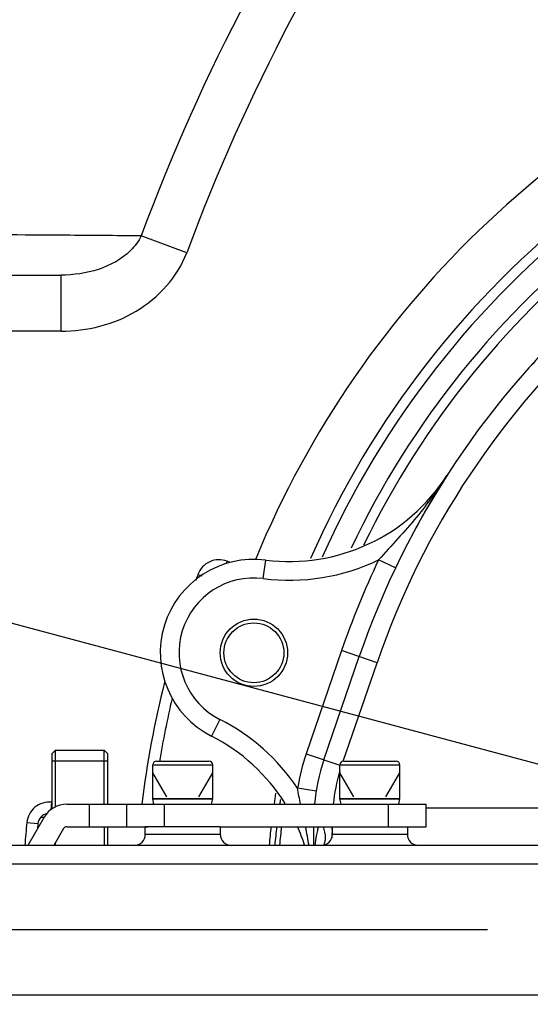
# Model space of a CAD drawing. Header units: millimetres. Extents: x 0 to 14268, y 0 to 10092.
# Tile 47 of 122: x 7218 to 7354, y 2454 to 2717. Entities that reach past the tile are written whole.
import ezdxf

# ---------------------------------------------------------------- set-up
doc = ezdxf.new("R2010")
doc.units = ezdxf.units.MM
doc.header["$LTSCALE"] = 784.74
doc.linetypes.add('CENTER', pattern=[0.6, 0.375, -0.075, 0.075, -0.075])
doc.layers.get('0').update_dxf_attribs({"linetype": 'CONTINUOUS'})
for name, color, linetype in [('204101000060_DXF_AXIS', 7, 'CONTINUOUS'), ('304103000035DXF_CONTINUOUS_LINE', 7, 'CONTINUOUS'), ('304103000190DXF_CONTINUOUS_LINE', 7, 'CONTINUOUS'), ('304105000427DXF_CONTINUOUS_LINE', 7, 'CONTINUOUS'), ('304107000043DXF_CONTINUOUS_LINE', 7, 'CONTINUOUS'), ('304301000309DXF_CONTINUOUS_LINE', 7, 'CONTINUOUS'), ('501023000201DXF_CONTINUOUS_LINE', 7, 'CONTINUOUS'), ('604006000005DXF_CONTINUOUS_LINE', 7, 'CONTINUOUS'), ('运动范围-新_DXF_CONTINUOUS_LINE', 7, 'CONTINUOUS'), ('运动范围-新_DXF_DIMENSION', 7, 'CONTINUOUS')]:
    doc.layers.add(name, color=color, linetype=linetype)
doc.styles.get("Standard").update_dxf_attribs({"font": 'txt', "width": 0.7})
doc.dimstyles.new('DIMSTYLE_1', dxfattribs={"dimtxt": 108, "dimasz": 72, "dimexe": 1, "dimexo": 0, "dimgap": 4.5, "dimtad": 0, "dimtih": 1, "dimtoh": 1, "dimdec": 1, "dimdsep": 46, "dimtxsty": 'Standard', "dimblk": '_FILLED', "dimblk1": '_FILLED', "dimblk2": '_FILLED', "dimcen": 0.09, "dimclrt": 5, "dimazin": 2, "dimtp": 0.5, "dimtm": 0.5, "dimtfac": 1, "dimtdec": 65535, "dimtofl": 0, "dimtmove": 0, "dimatfit": 3, "dimldrblk": '_FILLED', "dimfxl": 0, "dimtolj": 1, "dimarcsym": 0})

# ---------------------------------------------------------------- blocks, each defined once
blk = doc.blocks.new('*D1')
at = {"layer": '运动范围-新_DXF_DIMENSION', "color": 2, "linetype": 'Continuous', "transparency": 16777216}
for start, end in [(100.63351, 165), (0, 63.53964)]:
    blk.add_arc((7521.37, 2473.77), 625.52, start, end, dxfattribs=at)
for points in [[(6928.38, 2707.79), (6917.17, 2635.66), (6951.16, 2700.26)], [(8130.76, 2544.96), (8146.88, 2473.77), (8154.72, 2546.34)]]:
    blk.add_solid(points, dxfattribs=at)
blk = doc.blocks.new('_FILLED')
at = {"color": 0, "linetype": 'ByBlock'}
blk.add_solid([(0, 0), (-1, 0.1667), (-1, -0.1667)], dxfattribs=at)
blk = doc.blocks.new('*D2')
at = {"layer": '运动范围-新_DXF_DIMENSION', "color": 2, "linetype": 'Continuous', "transparency": 16777216}
for start, end in [(296.46036, 360), (195, 259.36649)]:
    blk.add_arc((7521.37, 2473.77), 625.52, start, end, dxfattribs=at)
for points in [[(8154.72, 2401.2), (8146.88, 2473.77), (8130.76, 2402.58)], [(6951.16, 2247.28), (6917.17, 2311.87), (6928.38, 2239.75)]]:
    blk.add_solid(points, dxfattribs=at)

msp = doc.modelspace()

# ---------------------------------------------------------------- linework, layer by layer
at = {"layer": '204101000060_DXF_AXIS', "color": 7, "linetype": 'CENTER'}
msp.add_line((7048.51, 2473.768), (9307.468, 2473.768), dxfattribs=at)
at = {"layer": '304103000035DXF_CONTINUOUS_LINE', "color": 9, "linetype": 'Continuous'}
for p, q in [((7262.465, 2654.749), (7250.282, 2659.258)), ((7228.875, 2633.768), (7228.875, 2648.768)), ((7228.875, 2633.768), (7205.318, 2633.768)), ((7273.208, 2572.247), (7272.928, 2571.518)), ((7274.062, 2571.918), (7273.208, 2572.247)), ((7265.432, 2568.732), (7266.467, 2568.348)), ((7226.339, 2507.795), (7226.125, 2505.764)), ((7219.738, 2502.394), (7222.725, 2502.111))]:
    msp.add_line(p, q, dxfattribs=at)
at = {"layer": '304103000035DXF_CONTINUOUS_LINE', "color": 7, "linetype": 'Continuous'}
for p, q in [((7201.092, 2648.768), (7228.873, 2648.768)), ((7223.423, 2503.768), (7224.362, 2503.768)), ((7241.383, 2496.268), (7241.383, 2501.268))]:
    msp.add_line(p, q, dxfattribs=at)
at = {"layer": '304103000035DXF_CONTINUOUS_LINE', "color": 9, "linetype": 'Continuous'}
for centre, radius, start, end in [((7751.383, 2473.768), 631.036, 139.479136, 162.476795), ((7751.383, 2473.768), 534.33, 129.89206, 159.68722), ((7751.383, 2473.768), 618.046, 138.616463, 162.476768), ((7751.383, 2473.768), 521.34, 129.89206, 159.68717), ((7521.383, 2473.768), 260.125, 60.56654, 157.60591), ((7521.383, 2473.768), 246.687, 100.22459, 156.28248), ((7521.383, 2473.768), 244, 100.59262, 155.905), ((7521.383, 2473.768), 238, 101.18965, 154.63469), ((7271.058, 2566.645), 6, 69, 159.64379), ((7521.383, 2473.768), 273, 159.64379, 160.00118), ((7521.383, 2473.768), 273, 165.97065, 172.94844), ((7225.711, 2501.827), 6, 84, 174.57876), ((7521.383, 2473.768), 236.5, 171.54048, 171.84587), ((7521.383, 2473.768), 303, 174.57876, 175.74065), ((7521.383, 2473.768), 236.5, 173.32221, 174.53635)]:
    msp.add_arc(centre, radius, start, end, dxfattribs=at)
at = {"layer": '304103000035DXF_CONTINUOUS_LINE', "color": 7, "linetype": 'Continuous'}
for centre, radius, start, end in [((7522.155, 2473.768), 236, 101.55532, 154.18481), ((7521.383, 2473.768), 270, 166.77151, 170.42981), ((7521.383, 2473.768), 238, 171.19411, 171.88625), ((7521.383, 2473.768), 270, 172.78243, 172.86923), ((7225.711, 2501.827), 3, 102.59706, 174.57876), ((7521.383, 2473.768), 300, 174.57876, 174.83249), ((7521.383, 2473.768), 238, 173.34712, 174.56375), ((7522.155, 2473.768), 236, 173.29607, 174.51468)]:
    msp.add_arc(centre, radius, start, end, dxfattribs=at)
at = {"layer": '304103000035DXF_CONTINUOUS_LINE', "color": 9, "linetype": 'Continuous'}
for points, knots in [([(7250.282, 2659.258), (7243.497, 2659.311), (7214.076, 2659.531), (7184.654, 2659.722), (7162.017, 2659.856)], [0, 0, 0, 0, 0.230615, 1, 1, 1, 1]), ([(7250.282, 2659.258), (7249.593, 2657.798), (7244.533, 2651.142), (7235.436, 2648.767), (7228.872, 2648.768)], [0, 0, 0, 0, 0.1974431, 1, 1, 1, 1]), ([(7228.875, 2633.768), (7235.807, 2633.746), (7249.897, 2637.208), (7260.062, 2648.304), (7262.465, 2654.748)], [0, 0, 0, 0, 0.5019603, 1, 1, 1, 1])]:
    msp.add_open_spline(points, degree=3, knots=knots, dxfattribs=at)
at = {"layer": '304103000190DXF_CONTINUOUS_LINE', "color": 9, "linetype": 'Continuous'}
for p, q in [((7282.91, 2567.607), (7283.542, 2572.567)), ((7318.216, 2570.454), (7313.701, 2572.602)), ((7303.815, 2548.362), (7294.356, 2520.772)), ((7313.275, 2545.119), (7303.815, 2548.362)), ((7304.255, 2518.811), (7313.275, 2545.119)), ((7271.316, 2529.941), (7269.05, 2525.484)), ((7294.356, 2520.772), (7303.355, 2517.687)), ((7297, 2510.767), (7292.062, 2511.551)), ((7326.383, 2506.268), (7401.154, 2506.268)), ((7251.383, 2499.268), (7271.383, 2499.268)), ((7301.383, 2499.268), (7321.383, 2499.268)), ((7769.383, 2491.268), (7091.383, 2491.268)), ((7091.383, 2456.268), (7767.274, 2456.268))]:
    msp.add_line(p, q, dxfattribs=at)
at = {"layer": '304103000190DXF_CONTINUOUS_LINE', "color": 7, "linetype": 'Continuous'}
for p, q in [((7299.086, 2519.15), (7308.545, 2546.741)), ((7251.383, 2499.268), (7251.383, 2501.268)), ((7271.383, 2501.268), (7251.383, 2501.268)), ((7271.383, 2501.268), (7271.383, 2499.268)), ((7296.383, 2496.268), (7296.383, 2501.268)), ((7301.383, 2499.268), (7301.383, 2501.268)), ((7321.383, 2501.268), (7321.383, 2499.268)), ((7735.092, 2496.268), (7096.383, 2496.268))]:
    msp.add_line(p, q, dxfattribs=at)
for radius in [9, 8]:
    msp.add_circle((7280.383, 2547.768), radius, dxfattribs=at)
for centre, radius, start, end in [((7521.383, 2473.768), 225, 102.48032, 161.07536), ((7289.86, 2622.166), 50, 262.74052, 327.34141), ((7280.383, 2547.768), 25, 82.74052, 243.04225), ((7246.383, 2480.917), 50, 32.01683, 63.04225), ((7346.383, 2502.934), 50, 161.07536, 175.02432), ((7246.383, 2480.917), 50, 17.99295, 24.06173), ((7248.383, 2499.268), 3, 270, 360), ((7274.383, 2499.268), 3, 180, 270), ((7298.383, 2499.268), 3, 270, 360), ((7324.383, 2499.268), 3, 180, 270)]:
    msp.add_arc(centre, radius, start, end, dxfattribs=at)
at = {"layer": '304103000190DXF_CONTINUOUS_LINE', "color": 9, "linetype": 'Continuous'}
for centre, radius, start, end in [((7521.383, 2473.768), 220, 103.00835, 161.07536), ((7289.86, 2622.166), 55, 262.74052, 295.68817), ((7521.383, 2473.768), 230, 154.55047, 161.07536), ((7280.383, 2547.768), 20, 82.74052, 243.04225), ((7246.383, 2480.917), 55, 33.84684, 63.04225), ((7346.383, 2502.934), 55, 161.07536, 170.98685), ((7346.383, 2502.934), 45, 163.01926, 174.46762), ((7180.965, 2477.695), 115.649, 9.24209, 11.76183), ((7321.554, 2494.444), 24.887, 164.08393, 166.47742), ((7125.055, 2504.773), 176.265, 358.60309, 358.84521)]:
    msp.add_arc(centre, radius, start, end, dxfattribs=at)
for points, knots in [([(7331.955, 2595.185), (7329.49, 2591.339), (7323.72, 2583.519), (7317.152, 2576.386), (7313.701, 2572.602)], [0, 0, 0, 0, 0.471445, 1, 1, 1, 1]), ([(7297.358, 2500.263), (7297.302, 2500.029), (7297.195, 2499.555), (7297.101, 2499.079), (7297.057, 2498.838)], [0, 0, 0, 0, 0.4954658, 1, 1, 1, 1]), ([(7299.42, 2498.244), (7299.414, 2497.911), (7299.353, 2497.278), (7299.165, 2496.667), (7299.042, 2496.394)], [0, 0, 0, 0, 0.5265546, 1, 1, 1, 1])]:
    msp.add_open_spline(points, degree=3, knots=knots, dxfattribs=at)
for points in [[(7292.864, 2507.266), (7292.564, 2508.688), (7292.288, 2510.115), (7292.062, 2511.551)], [(7297.057, 2498.838), (7296.901, 2497.986), (7296.775, 2497.128), (7296.665, 2496.269)], [(7298.887, 2501.252), (7299.216, 2500.288), (7299.437, 2499.262), (7299.42, 2498.244)], [(7301.267, 2500.476), (7301.25, 2499.756), (7301.228, 2499.036), (7301.195, 2498.316)]]:
    msp.add_open_spline(points, degree=3, dxfattribs=at)
at = {"layer": '304105000427DXF_CONTINUOUS_LINE', "color": 7, "linetype": 'Continuous'}
for p, q in [((7230.424, 2507.268), (7326.383, 2507.268)), ((7246.383, 2507.268), (7246.383, 2501.268)), ((7326.383, 2501.268), (7326.383, 2507.268)), ((7224.362, 2503.768), (7220.032, 2496.268)), ((7229.558, 2500.768), (7226.96, 2496.268)), ((7230.424, 2501.268), (7252.044, 2501.268)), ((7271.383, 2501.268), (7326.383, 2501.268))]:
    msp.add_line(p, q, dxfattribs=at)
at = {"layer": '304105000427DXF_CONTINUOUS_LINE', "color": 9, "linetype": 'Continuous'}
for p, q in [((7236.383, 2507.268), (7236.383, 2501.268)), ((7256.383, 2507.268), (7256.383, 2501.268)), ((7316.383, 2501.268), (7316.383, 2507.268))]:
    msp.add_line(p, q, dxfattribs=at)
at = {"layer": '304105000427DXF_CONTINUOUS_LINE', "color": 7, "linetype": 'Continuous'}
for radius in [7, 1]:
    msp.add_arc((7230.424, 2500.268), radius, 90, 150, dxfattribs=at)
at = {"layer": '304107000043DXF_CONTINUOUS_LINE', "color": 7, "linetype": 'Continuous'}
for p, q in [((7226.383, 2520.768), (7227.383, 2521.768)), ((7226.383, 2520.768), (7226.383, 2505.973)), ((7227.383, 2506.55), (7227.383, 2521.768)), ((7227.383, 2521.768), (7240.383, 2521.768)), ((7240.383, 2507.268), (7240.383, 2521.768)), ((7240.383, 2521.768), (7241.383, 2520.768)), ((7241.383, 2507.268), (7241.383, 2520.768)), ((7240.383, 2501.268), (7240.383, 2496.268)), ((7241.383, 2496.268), (7241.383, 2501.268)), ((7227.383, 2496.268), (7227.383, 2497))]:
    msp.add_line(p, q, dxfattribs=at)
at = {"layer": '304107000043DXF_CONTINUOUS_LINE', "color": 9, "linetype": 'Continuous'}
msp.add_line((7241.383, 2518.768), (7226.383, 2518.768), dxfattribs=at)
at = {"layer": '304301000309DXF_CONTINUOUS_LINE', "color": 7, "linetype": 'Continuous'}
for start, end in [(137.17625, 139.31248), (147.16957, 147.25776), (149.33166, 151.49403)]:
    msp.add_arc((7521.383, 2473.768), 225, start, end, dxfattribs=at)
at = {"layer": '501023000201DXF_CONTINUOUS_LINE', "color": 7, "linetype": 'Continuous'}
for p, q in [((7253.383, 2508.768), (7253.383, 2517.768)), ((7254.383, 2518.768), (7268.383, 2518.768)), ((7269.383, 2508.768), (7269.383, 2517.768)), ((7303.383, 2508.768), (7303.383, 2517.768)), ((7304.383, 2518.768), (7318.383, 2518.768)), ((7319.383, 2508.768), (7319.383, 2517.768)), ((7253.383, 2508.768), (7269.383, 2508.768)), ((7303.383, 2508.768), (7319.383, 2508.768))]:
    msp.add_line(p, q, dxfattribs=at)
at = {"layer": '501023000201DXF_CONTINUOUS_LINE', "color": 9, "linetype": 'Continuous'}
for p, q in [((7253.383, 2517.768), (7269.383, 2517.768)), ((7303.383, 2517.768), (7319.383, 2517.768))]:
    msp.add_line(p, q, dxfattribs=at)
at = {"layer": '501023000201DXF_CONTINUOUS_LINE', "color": 2, "linetype": 'Continuous'}
for p, q in [((7257.094, 2509.268), (7253.383, 2515.696)), ((7265.672, 2509.268), (7269.383, 2515.696)), ((7307.094, 2509.268), (7303.383, 2515.696)), ((7315.672, 2509.268), (7319.383, 2515.696))]:
    msp.add_line(p, q, dxfattribs=at)
at = {"layer": '501023000201DXF_CONTINUOUS_LINE', "color": 7, "linetype": 'Continuous'}
for centre, start, end in [((7254.383, 2517.768), 90, 180), ((7268.383, 2517.768), 0, 90), ((7304.383, 2517.768), 90, 180), ((7318.383, 2517.768), 0, 90)]:
    msp.add_arc(centre, 1, start, end, dxfattribs=at)
at = {"layer": '604006000005DXF_CONTINUOUS_LINE', "color": 7, "linetype": 'Continuous'}
for p, q in [((7253.706, 2507.268), (7253.383, 2508.732)), ((7253.383, 2508.732), (7269.383, 2508.732)), ((7253.39, 2508.734), (7253.542, 2508.768)), ((7269.06, 2507.268), (7269.383, 2508.732)), ((7269.375, 2508.734), (7269.223, 2508.768)), ((7303.706, 2507.268), (7303.383, 2508.732)), ((7303.383, 2508.732), (7319.383, 2508.732)), ((7303.39, 2508.734), (7303.542, 2508.768)), ((7319.06, 2507.268), (7319.383, 2508.732)), ((7319.375, 2508.734), (7319.223, 2508.768))]:
    msp.add_line(p, q, dxfattribs=at)
at = {"layer": '运动范围-新_DXF_CONTINUOUS_LINE', "color": 2, "linetype": 'Continuous'}
msp.add_line((7521.367, 2473.768), (4929.788, 3168.179), dxfattribs=at)
msp.add_circle((7521.383, 2473.768), 914, dxfattribs=at)

# ---------------------------------------------------------------- dimensions: what is measured, and where the dimension line sits
at = {"layer": '运动范围-新_DXF_DIMENSION', "color": 2, "linetype": 'Continuous'}
for base, line1, line2, picture, middle in [((7603.014, 3093.932), ((8140.628, 2473.768), (8146.884, 2473.768)), ((6923.207, 2634.044), (6917.165, 2635.663)), '*D1', (7459.943, 3039.932)), ((7603.014, 1853.603), ((6923.207, 2313.491), (6917.165, 2311.872)), ((8140.628, 2473.768), (8146.884, 2473.768)), '*D2', (7459.943, 1799.603))]:
    dim = msp.add_angular_dim_2l(base=base, line1=line1, line2=line2, dimstyle='DIMSTYLE_1', dxfattribs=at)
    dim.commit()
    dim.dimension.update_dxf_attribs({"geometry": picture, "text_midpoint": middle, "dimtype": 162})

doc.saveas('drawing.dxf')
